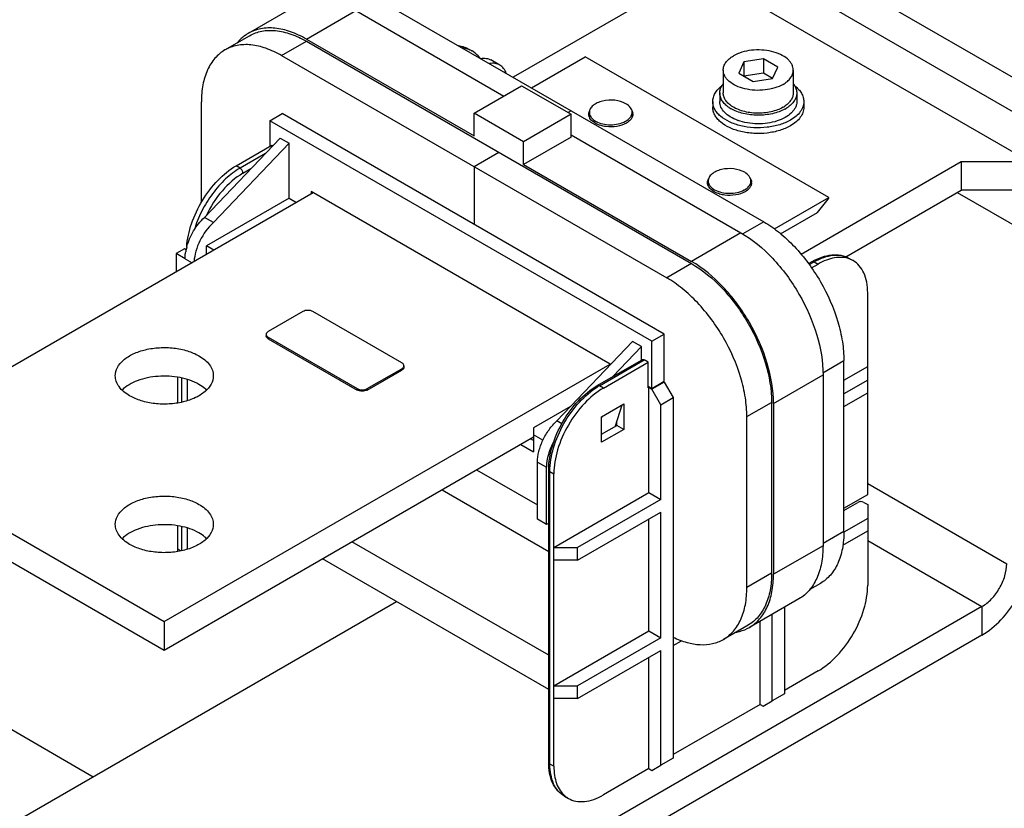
# Model space of a CAD drawing. Header units: millimetres. Extents: x 0 to 1980, y 0 to 1400.
# Tile 5 of 58: x 489 to 629, y 684 to 797. Entities that reach past the tile are written whole.
import ezdxf

# ---------------------------------------------------------------- set-up
doc = ezdxf.new("R2010")
doc.units = ezdxf.units.MM
doc.header["$LTSCALE"] = 108.9
doc.layers.get('0').update_dxf_attribs({"linetype": 'CONTINUOUS'})
doc.layers.add('002_AXIS', color=7, linetype='CONTINUOUS')

msp = doc.modelspace()

# ---------------------------------------------------------------- linework, layer by layer
at = {"color": 9, "linetype": 'CONTINUOUS'}
for p, q in [((958.6, 599.03), (510.29, 857.86)), ((956.47, 595.36), (508.17, 854.18)), ((529.61, 793.93), (536.68, 798.01)), ((526.08, 791.58), (529.61, 793.62)), ((523.78, 777.6), (520.14, 775.49)), ((520.14, 775.49), (519.57, 775.82)), ((520.56, 774.76), (521.7, 775.42)), ((622.6, 772.02), (636.74, 763.86)), ((594.95, 767.82), (591.95, 766.09)), ((591.69, 766.25), (584.62, 762.17)), ((512.29, 762.55), (513.28, 761.98)), ((584.62, 761.86), (581.09, 759.82)), ((601.46, 761.7), (602.16, 762.1)), ((602.16, 762.1), (602.73, 761.78)), ((524.17, 751.32), (524.17, 751.12)), ((571.47, 744.38), (577.87, 748.08)), ((603.41, 746.25), (606.4, 747.98)), ((511.79, 745.5), (511.79, 742.04)), ((543.26, 746.83), (543.26, 746.63)), ((596.35, 741.86), (603.42, 745.94)), ((512.64, 742.26), (512.64, 745.28)), ((572.04, 744.06), (571.47, 744.38)), ((536.89, 743.98), (536.89, 743.77)), ((538.31, 743.98), (538.31, 743.77)), ((592.54, 739.98), (596.08, 742.02)), ((560.23, 736.02), (562.07, 734.95)), ((562.07, 736.59), (561.64, 736.83)), ((562.63, 733.48), (563.91, 732.75)), ((564.4, 690.33), (564.4, 732.14)), ((564.4, 732.14), (564.97, 731.81)), ((609.8, 730.42), (629.67, 718.95)), ((548.99, 729.52), (564.23, 720.73)), ((511.79, 724.27), (511.79, 720.81)), ((512.64, 721.04), (512.64, 724.05)), ((606.4, 723.56), (603.42, 721.84)), ((564.23, 705.87), (536.12, 722.09)), ((609.8, 722.26), (626.13, 712.83)), ((511.66, 720.78), (511.23, 721.03)), ((603.42, 721.53), (596.35, 717.45)), ((596.08, 717.6), (592.54, 715.56)), ((626.13, 712.83), (626.13, 708.74)), ((582.01, 707.27), (583.2, 707.96)), ((564.97, 690.01), (564.4, 690.33))]:
    msp.add_line(p, q, dxfattribs=at)
at = {"color": 7, "linetype": 'CONTINUOUS'}
for p, q in [((510.29, 847.24), (951.52, 592.5)), ((580.73, 800.93), (559.17, 788.47)), ((539.93, 799.58), (594.95, 767.82)), ((528.39, 798.83), (521.32, 794.75)), ((536.68, 798.01), (557.82, 785.8)), ((517.98, 792.38), (521.51, 794.42)), ((529.61, 793.93), (553.58, 780.09)), ((529.61, 793.62), (584.62, 761.86)), ((552.71, 792.56), (553.28, 792.24)), ((526.08, 791.58), (581.09, 759.82)), ((557.25, 790.22), (555.98, 790.95)), ((561.78, 786.96), (569.46, 791.39)), ((604.25, 771.31), (569.46, 791.39)), ((592.13, 790.67), (591.38, 789.06)), ((594.92, 791.11), (592.13, 790.67)), ((592.13, 790.67), (592.13, 788.63)), ((594.92, 791.11), (594.92, 789.06)), ((596.96, 789.93), (594.92, 791.11)), ((596.21, 788.32), (596.96, 789.93)), ((591.38, 789.06), (593.42, 787.89)), ((594.92, 789.06), (592.13, 788.63)), ((593.42, 787.89), (596.21, 788.32)), ((596.21, 788.32), (594.92, 789.06)), ((553.58, 783.36), (560.37, 787.27)), ((560.37, 787.27), (567.44, 783.19)), ((514.62, 770.62), (514.62, 784.96)), ((587.67, 785), (587.67, 784.19)), ((588.67, 786.23), (588.67, 785)), ((599.67, 786.23), (599.67, 785)), ((600.67, 785), (600.67, 784.19)), ((567.44, 783.7), (567, 783.45)), ((524.38, 782.27), (526.15, 783.29)), ((524.38, 782.27), (524.38, 778.59)), ((578.97, 750.75), (524.38, 782.27)), ((580.73, 751.77), (526.15, 783.29)), ((553.58, 780.09), (553.58, 783.36)), ((560.65, 779.27), (553.58, 783.36)), ((567.44, 783.19), (560.65, 779.27)), ((567.44, 779.93), (567.44, 783.19)), ((570.05, 783.45), (570.05, 782.77)), ((576.15, 783.45), (576.15, 782.77)), ((515.06, 768.45), (525.86, 779.78)), ((525.86, 779.78), (527.14, 779.04)), ((567.44, 779.93), (560.65, 776.01)), ((560.65, 776.01), (560.65, 779.27)), ((567.44, 780.25), (591.69, 766.25)), ((527.14, 779.04), (516.33, 767.72)), ((519.57, 775.82), (524.7, 778.78)), ((524.7, 778.78), (524.83, 778.7)), ((527.14, 771.21), (527.14, 779.04)), ((557.12, 777.74), (553.58, 775.7)), ((553.58, 775.7), (553.58, 767.45)), ((560.65, 776.01), (584.62, 762.17)), ((600.28, 763.22), (623.16, 776.43)), ((623.16, 776.43), (623.16, 772.35)), ((623.16, 776.43), (632.94, 776.43)), ((587.02, 773.66), (587.02, 772.97)), ((593.12, 773.66), (593.12, 772.97)), ((606.67, 762.83), (623.16, 772.35)), ((637.3, 772.35), (623.16, 772.35)), ((530.6, 771.98), (466.89, 735.2)), ((527.14, 771.21), (515.33, 764.39)), ((527.14, 771.21), (528.2, 770.59)), ((530.32, 772.14), (530.32, 771.82)), ((573.03, 747.49), (530.32, 772.14)), ((596.47, 766.82), (604.25, 771.31)), ((602.63, 769.15), (604.18, 771.07)), ((604.25, 771.26), (604.25, 771.31)), ((516.33, 767.72), (515.06, 768.45)), ((597.37, 766.11), (602.63, 769.15)), ((512.18, 763.96), (511.01, 763.29)), ((512.43, 763.82), (512.18, 763.96)), ((515.33, 763.16), (515.33, 764.39)), ((516.39, 763.78), (515.33, 764.39)), ((511.01, 763.29), (511.01, 760.67)), ((512.29, 762.55), (511.01, 763.29)), ((607.16, 762.6), (607.73, 762.27)), ((601.36, 761.84), (601.86, 762.13)), ((601.79, 761.24), (602.73, 761.78)), ((609.8, 728.87), (609.8, 757.69)), ((529.12, 755), (524.17, 752.14)), ((543.26, 747.65), (530.53, 755)), ((523.87, 751.73), (523.87, 751.53)), ((524.17, 751.32), (536.89, 743.98)), ((578.97, 750.75), (580.73, 751.77)), ((580.73, 745.04), (580.73, 751.77)), ((524.17, 751.12), (536.89, 743.77)), ((565.4, 739.38), (576.21, 750.71)), ((577.48, 749.98), (573.4, 745.7)), ((577.48, 749.98), (576.21, 750.71)), ((577.48, 748.06), (577.48, 749.98)), ((578.97, 744.02), (578.97, 750.75)), ((509.32, 710.7), (573.03, 747.49)), ((543.55, 747.24), (543.55, 747.04)), ((571.17, 744.41), (577.57, 748.11)), ((572.04, 744.06), (578.44, 747.75)), ((573.03, 747.38), (573.03, 747.49)), ((578.44, 747.75), (577.87, 748.08)), ((578.44, 744.08), (578.44, 747.75)), ((606.4, 723.56), (606.4, 747.98)), ((606.4, 745.2), (609.8, 747.16)), ((511.23, 741.93), (511.23, 745.61)), ((538.31, 743.98), (543.26, 746.83)), ((538.31, 743.77), (543.26, 746.63)), ((603.42, 745.94), (603.42, 721.53)), ((578.44, 744.32), (578.97, 744.02)), ((578.54, 744.14), (578.44, 744.08)), ((578.54, 729.12), (578.54, 744.14)), ((578.54, 744.14), (578.97, 743.89)), ((578.97, 744.02), (580.73, 745.04)), ((580.73, 744.92), (578.97, 743.89)), ((580.63, 744.98), (580.73, 744.92)), ((580.73, 744.92), (582.01, 742.71)), ((609.8, 745.2), (606.4, 743.24)), ((580.24, 741.69), (578.97, 743.89)), ((580.24, 741.69), (582.01, 742.71)), ((582.01, 742.71), (582.01, 691.19)), ((606.4, 741.44), (609.8, 743.4)), ((567.37, 741.44), (562.07, 738.38)), ((571.79, 739.95), (574.97, 741.79)), ((574.69, 741.63), (573.75, 738.6)), ((574.97, 741.79), (574.97, 738.16)), ((580.24, 728.14), (580.24, 741.69)), ((596.08, 742.02), (596.08, 717.6)), ((596.35, 741.86), (596.35, 717.45)), ((571.79, 739.76), (571.87, 740)), ((571.79, 736.32), (571.79, 739.95)), ((592.54, 715.56), (592.54, 739.98)), ((566.11, 738.97), (565.4, 739.38)), ((571.79, 737.46), (573.98, 738.73)), ((573.98, 738.73), (573.98, 739.34)), ((574.97, 738.16), (573.98, 738.73)), ((509.32, 706.62), (562.07, 737.08)), ((562.07, 738.38), (562.07, 734.95)), ((563.41, 736.63), (562.07, 737.4)), ((574.97, 738.16), (571.79, 736.32)), ((466.89, 735.2), (509.32, 710.7)), ((562.63, 725.32), (562.63, 733.48)), ((553.94, 732.38), (562.63, 727.36)), ((563.91, 724.58), (563.91, 732.75)), ((564.23, 690.58), (564.23, 732.38)), ((564.97, 690.01), (564.97, 731.81)), ((466.89, 731.12), (509.32, 706.62)), ((564.97, 721.28), (578.54, 729.12)), ((578.54, 729.12), (580.24, 728.14)), ((606.4, 726.91), (609.8, 728.87)), ((580.24, 728.14), (568.36, 721.28)), ((606.4, 726.58), (608.38, 727.73)), ((609.23, 727.73), (609.8, 727.4)), ((609.8, 727.4), (609.8, 715.89)), ((568.36, 719.48), (580.24, 726.34)), ((580.24, 708.38), (580.24, 726.34)), ((563.91, 724.58), (562.63, 725.32)), ((564.23, 724.77), (563.91, 724.58)), ((578.54, 709.36), (578.54, 725.36)), ((609.8, 725.44), (606.4, 723.48)), ((511.23, 721.03), (511.23, 724.39)), ((606.26, 721.61), (609.8, 723.64)), ((564.97, 721.28), (568.36, 721.28)), ((568.36, 719.48), (568.36, 721.28)), ((564.23, 700.99), (531.9, 719.66)), ((568.36, 719.48), (564.97, 719.48)), ((603.05, 716.15), (601.52, 715.27)), ((455.3, 713.88), (499.17, 688.52)), ((599.98, 713.94), (592.91, 709.86)), ((597.92, 712.75), (597.92, 700.37)), ((509.32, 710.7), (509.32, 706.62)), ((594.45, 698.86), (594.45, 710.75)), ((596.15, 699.35), (596.15, 711.73)), ((564.97, 701.52), (578.54, 709.36)), ((578.54, 709.36), (580.24, 708.38)), ((592.72, 710.19), (589.19, 708.15)), ((626.13, 708.74), (474.1, 620.97)), ((580.24, 708.38), (568.36, 701.52)), ((568.36, 699.72), (580.24, 706.58)), ((580.24, 690.17), (580.24, 706.58)), ((578.54, 689.68), (578.54, 705.6)), ((602.73, 703.64), (597.92, 700.86)), ((564.97, 701.52), (568.36, 701.52)), ((568.36, 699.72), (568.36, 701.52)), ((568.36, 699.72), (564.97, 699.72)), ((594.88, 698.62), (596.15, 699.35)), ((597.92, 700.37), (596.15, 699.35)), ((594.45, 698.86), (582.01, 691.68)), ((594.45, 698.86), (594.88, 698.62)), ((582.01, 691.19), (580.24, 690.17)), ((578.54, 689.68), (572.04, 685.92)), ((578.54, 689.68), (578.97, 689.43)), ((578.97, 689.43), (580.24, 690.17)), ((566.47, 685.75), (567.04, 685.43))]:
    msp.add_line(p, q, dxfattribs=at)
at = {"color": 3, "linetype": 'CONTINUOUS'}
for p, q in [((542.51, 713.53), (431.68, 649.55)), ((626.13, 712.83), (474.1, 625.05))]:
    msp.add_line(p, q, dxfattribs=at)
at = {"color": 9, "linetype": 'CONTINUOUS'}
for centre, radius, start, end in [((551.57, 789.24), 3.45, 69.6807, 70.8747), ((551.59, 789.31), 3.37, 60.036, 69.6981), ((576.27, 736.08), 9.59, 120.0053, 121.4)]:
    msp.add_arc(centre, radius, start, end, dxfattribs=at)
at = {"color": 7, "linetype": 'CONTINUOUS'}
for centre, radius, start, end in [((551.05, 788.64), 4.25, 37.3373, 38.4672), ((592.75, 788.26), 4.93, 236.0628, 240.0194), ((592.68, 787.77), 4.12, 235.0787, 235.9442), ((595.51, 788), 4.4, 299.9452, 303.9171), ((595.66, 787.78), 4.13, 303.934, 304.9334), ((595.55, 788.32), 5.01, 298.829, 302.7699), ((573.78, 784.76), 2.95, 298.7839, 299.7984), ((575.19, 783.21), 1.06, 0.0214, 6.6178), ((593.63, 788.9), 7, 250.0956, 250.3787), ((590.75, 774.96), 2.95, 298.7839, 299.7984), ((592.16, 773.41), 1.06, 0.0214, 6.6178), ((519.37, 762.37), 7.1, 168.2294, 170.0307), ((519.85, 762.26), 7.59, 165.0209, 168.2154), ((519.16, 762.4), 6.88, 170.0381, 170.3896), ((606.01, 759.28), 3.45, 69.6679, 70.8745), ((606.04, 759.35), 3.37, 60.0358, 69.6853), ((520.33, 721.03), 9.11, 179.9901, 182.0831), ((568.77, 688.41), 3.45, 229.1266, 230.3323), ((568.73, 688.35), 3.37, 230.3149, 239.9653)]:
    msp.add_arc(centre, radius, start, end, dxfattribs=at)
for points, knots in [([(521.32, 794.75), (521.18, 794.67), (520.6, 794.3), (520.1, 793.83), (519.77, 793.44)], [0, 0, 0, 0, 0.247151, 1, 1, 1, 1]), ([(529.61, 793.93), (528.88, 794.35), (527.44, 795.04), (525.21, 795.57), (523.12, 795.52), (521.87, 795.07), (521.32, 794.75)], [0, 0, 0, 0, 0.289808, 0.549044, 0.782228, 1, 1, 1, 1]), ([(521.51, 794.42), (522.05, 794.73), (523.27, 795.18), (525.31, 795.23), (527.49, 794.7), (528.9, 794.03), (529.61, 793.62)], [0, 0, 0, 0, 0.217772, 0.450956, 0.710192, 1, 1, 1, 1]), ([(517.98, 792.38), (517.44, 792.07), (516.44, 791.23), (515.38, 789.49), (514.74, 787.35), (514.62, 785.78), (514.62, 784.96)], [0, 0, 0, 0, 0.217772, 0.450954, 0.71019, 1, 1, 1, 1]), ([(526.08, 791.58), (525.36, 791.99), (523.95, 792.66), (521.78, 793.19), (519.74, 793.13), (518.51, 792.69), (517.98, 792.38)], [0, 0, 0, 0, 0.289809, 0.549045, 0.782227, 1, 1, 1, 1]), ([(551.35, 793), (551.47, 792.99), (551.94, 792.91), (552.4, 792.74), (552.71, 792.56)], [0, 0, 0, 0, 0.256904, 1, 1, 1, 1]), ([(554.37, 791.28), (554.3, 791.38), (553.98, 791.75), (553.59, 792.05), (553.28, 792.24)], [0, 0, 0, 0, 0.253768, 1, 1, 1, 1]), ([(554.52, 791.17), (554.77, 791.21), (555.28, 791.23), (555.77, 791.07), (555.98, 790.95)], [0, 0, 0, 0, 0.521604, 1, 1, 1, 1]), ([(557.25, 790.22), (557.04, 790.34), (556.56, 790.5), (556.05, 790.48), (555.79, 790.43)], [0, 0, 0, 0, 0.478396, 1, 1, 1, 1]), ([(558.17, 789.05), (558.08, 789.3), (557.85, 789.75), (557.46, 790.1), (557.25, 790.22)], [0, 0, 0, 0, 0.521577, 1, 1, 1, 1]), ([(587.67, 785), (587.67, 785.21), (587.73, 785.62), (587.99, 786.22), (588.41, 786.78), (588.77, 787.1), (588.97, 787.25)], [0, 0, 0, 0, 0.22581, 0.462615, 0.718996, 1, 1, 1, 1]), ([(588.67, 786.23), (588.67, 786.4), (588.72, 786.76), (588.87, 787.1), (588.96, 787.25)], [0, 0, 0, 0, 0.487621, 1, 1, 1, 1]), ([(588.96, 787.25), (588.98, 787.28), (589.04, 787.38), (589.11, 787.48), (589.17, 787.55)], [0, 0, 0, 0, 0.245105, 1, 1, 1, 1]), ([(599.17, 787.55), (599.19, 787.53), (599.26, 787.43), (599.33, 787.33), (599.38, 787.25)], [0, 0, 0, 0, 0.255249, 1, 1, 1, 1]), ([(599.37, 787.25), (599.57, 787.1), (599.93, 786.78), (600.35, 786.22), (600.61, 785.62), (600.67, 785.21), (600.67, 785)], [0, 0, 0, 0, 0.280991, 0.537367, 0.774179, 1, 1, 1, 1]), ([(599.38, 787.25), (599.47, 787.1), (599.62, 786.76), (599.67, 786.4), (599.67, 786.23)], [0, 0, 0, 0, 0.512368, 1, 1, 1, 1]), ([(575.25, 784.7), (574.78, 784.97), (573.65, 785.28), (572.23, 785.2), (571.18, 784.85), (570.57, 784.48), (570.15, 784.01), (570.05, 783.63), (570.05, 783.45)], [0, 0, 0, 0, 0.269871, 0.561315, 0.69546, 0.813138, 0.912853, 1, 1, 1, 1]), ([(598.77, 782.35), (598.28, 782.07), (597.2, 781.62), (595.42, 781.27), (593.54, 781.22), (591.71, 781.47), (590.09, 782.02), (588.95, 782.71), (588.29, 783.37), (587.94, 783.89), (587.72, 784.44), (587.67, 784.82), (587.67, 785)], [0, 0, 0, 0, 0.12868, 0.270273, 0.41743, 0.561777, 0.695448, 0.812713, 0.864678, 0.912511, 0.957141, 1, 1, 1, 1]), ([(589.99, 784.16), (589.79, 784.3), (589.43, 784.59), (589, 785.1), (588.73, 785.65), (588.67, 786.04), (588.67, 786.23)], [0, 0, 0, 0, 0.285171, 0.542821, 0.777896, 1, 1, 1, 1]), ([(591.25, 782.31), (590.88, 782.45), (590.2, 782.76), (589.36, 783.4), (588.88, 784.05), (588.7, 784.6), (588.67, 784.87), (588.67, 785)], [0, 0, 0, 0, 0.300322, 0.56432, 0.793016, 0.898077, 1, 1, 1, 1]), ([(590.32, 784.39), (590.14, 784.51), (589.83, 784.77), (589.45, 785.23), (589.22, 785.72), (589.17, 786.06), (589.17, 786.23)], [0, 0, 0, 0, 0.2841, 0.541411, 0.776928, 1, 1, 1, 1]), ([(599.67, 785), (599.67, 784.86), (599.64, 784.58), (599.49, 784.16), (599.24, 783.76), (598.78, 783.23), (597.99, 782.67), (596.82, 782.18), (595.48, 781.88), (594.05, 781.79), (592.63, 781.92), (591.71, 782.15), (591.28, 782.3)], [0, 0, 0, 0, 0.042889, 0.087231, 0.134248, 0.184802, 0.297825, 0.426605, 0.567413, 0.714413, 0.860838, 1, 1, 1, 1]), ([(599.17, 786.23), (599.17, 786.06), (599.12, 785.72), (598.88, 785.23), (598.51, 784.77), (598.2, 784.51), (598.02, 784.39)], [0, 0, 0, 0, 0.223079, 0.458595, 0.715886, 1, 1, 1, 1]), ([(599.67, 786.23), (599.67, 786.03), (599.6, 785.63), (599.32, 785.06), (598.86, 784.54), (598.48, 784.25), (598.27, 784.11)], [0, 0, 0, 0, 0.220822, 0.45532, 0.713431, 1, 1, 1, 1]), ([(600.67, 785), (600.67, 784.76), (600.58, 784.24), (600.19, 783.52), (599.57, 782.87), (599.05, 782.52), (598.77, 782.35)], [0, 0, 0, 0, 0.217771, 0.450952, 0.710191, 1, 1, 1, 1]), ([(576.15, 783.45), (576.15, 783.69), (575.94, 784.22), (575.51, 784.55), (575.25, 784.7)], [0, 0, 0, 0, 0.449187, 1, 1, 1, 1]), ([(576.1, 783.76), (576.12, 783.72), (576.19, 783.59), (576.23, 783.44), (576.24, 783.33)], [0, 0, 0, 0, 0.258974, 1, 1, 1, 1]), ([(598.77, 781.53), (598.28, 781.26), (597.2, 780.81), (595.42, 780.45), (593.54, 780.4), (591.71, 780.66), (590.09, 781.2), (588.95, 781.89), (588.29, 782.56), (587.94, 783.08), (587.72, 783.62), (587.67, 784), (587.67, 784.19)], [0, 0, 0, 0, 0.12868, 0.270273, 0.41743, 0.561777, 0.695448, 0.812713, 0.864678, 0.912511, 0.957141, 1, 1, 1, 1]), ([(597.97, 783.93), (597.7, 783.79), (597.12, 783.53), (595.84, 783.15), (594.11, 782.98), (592.38, 783.18), (591.12, 783.56), (590.54, 783.83), (590.28, 783.98)], [0, 0, 0, 0, 0.115126, 0.238913, 0.501408, 0.763134, 0.886022, 1, 1, 1, 1]), ([(597.71, 784.19), (597.45, 784.04), (596.89, 783.78), (595.65, 783.42), (593.98, 783.27), (592.32, 783.49), (591.13, 783.91), (590.6, 784.2), (590.37, 784.35)], [0, 0, 0, 0, 0.11531, 0.240035, 0.505144, 0.767406, 0.888839, 1, 1, 1, 1]), ([(600.67, 784.19), (600.67, 783.94), (600.58, 783.42), (600.19, 782.71), (599.57, 782.06), (599.05, 781.7), (598.77, 781.53)], [0, 0, 0, 0, 0.217771, 0.450952, 0.710191, 1, 1, 1, 1]), ([(570.04, 782.77), (570.03, 782.8), (569.97, 782.94), (569.95, 783.1), (569.95, 783.21)], [0, 0, 0, 0, 0.256877, 1, 1, 1, 1]), ([(570.05, 783.45), (570.05, 783.4), (570.06, 783.19), (570.15, 782.98), (570.24, 782.84)], [0, 0, 0, 0, 0.242389, 1, 1, 1, 1]), ([(575.33, 781.92), (574.91, 781.68), (573.94, 781.38), (572.67, 781.36), (571.68, 781.56), (570.86, 781.87), (570.34, 782.27), (570.13, 782.59)], [0, 0, 0, 0, 0.254215, 0.533599, 0.66893, 0.794023, 1, 1, 1, 1]), ([(570.24, 782.84), (570.28, 782.78), (570.47, 782.53), (570.73, 782.33), (570.94, 782.21)], [0, 0, 0, 0, 0.228278, 1, 1, 1, 1]), ([(570.94, 782.21), (571.57, 781.84), (573.06, 781.55), (574.56, 781.83), (575.2, 782.18)], [0, 0, 0, 0, 0.498412, 1, 1, 1, 1]), ([(575.25, 782.2), (575.32, 782.25), (575.59, 782.41), (575.82, 782.64), (575.95, 782.83)], [0, 0, 0, 0, 0.273806, 1, 1, 1, 1]), ([(576.06, 782.59), (576.02, 782.53), (575.82, 782.26), (575.55, 782.05), (575.33, 781.92)], [0, 0, 0, 0, 0.22782, 1, 1, 1, 1]), ([(575.95, 782.83), (575.98, 782.88), (576.09, 783.07), (576.15, 783.29), (576.15, 783.45)], [0, 0, 0, 0, 0.263988, 1, 1, 1, 1]), ([(576.25, 783.21), (576.25, 783.1), (576.22, 782.94), (576.17, 782.8), (576.15, 782.77)], [0, 0, 0, 0, 0.743145, 1, 1, 1, 1]), ([(512.52, 764.22), (512.59, 765.35), (513.12, 767.68), (514.66, 770.93), (516.81, 773.77), (518.62, 775.27), (519.57, 775.82)], [0, 0, 0, 0, 0.241942, 0.504745, 0.764993, 1, 1, 1, 1]), ([(592.23, 774.9), (591.75, 775.17), (590.63, 775.48), (589.2, 775.41), (588.15, 775.06), (587.54, 774.68), (587.12, 774.21), (587.02, 773.83), (587.02, 773.66)], [0, 0, 0, 0, 0.269871, 0.561315, 0.69546, 0.813138, 0.912853, 1, 1, 1, 1]), ([(587.02, 773.66), (587.02, 773.6), (587.03, 773.39), (587.12, 773.18), (587.21, 773.05)], [0, 0, 0, 0, 0.242389, 1, 1, 1, 1]), ([(593.12, 773.66), (593.12, 773.89), (592.91, 774.42), (592.48, 774.75), (592.23, 774.9)], [0, 0, 0, 0, 0.449187, 1, 1, 1, 1]), ([(592.92, 773.03), (592.95, 773.08), (593.06, 773.27), (593.12, 773.49), (593.12, 773.66)], [0, 0, 0, 0, 0.263988, 1, 1, 1, 1]), ([(593.07, 773.96), (593.09, 773.93), (593.16, 773.79), (593.2, 773.64), (593.21, 773.53)], [0, 0, 0, 0, 0.258974, 1, 1, 1, 1]), ([(587.01, 772.97), (587, 773), (586.94, 773.15), (586.92, 773.3), (586.92, 773.41)], [0, 0, 0, 0, 0.256877, 1, 1, 1, 1]), ([(592.3, 772.12), (591.88, 771.89), (590.91, 771.58), (589.64, 771.56), (588.65, 771.77), (587.84, 772.08), (587.31, 772.47), (587.1, 772.8)], [0, 0, 0, 0, 0.254215, 0.533599, 0.66893, 0.794023, 1, 1, 1, 1]), ([(587.21, 773.05), (587.25, 772.98), (587.44, 772.73), (587.7, 772.53), (587.91, 772.41)], [0, 0, 0, 0, 0.228278, 1, 1, 1, 1]), ([(587.91, 772.41), (588.54, 772.05), (590.04, 771.75), (591.53, 772.03), (592.17, 772.38)], [0, 0, 0, 0, 0.498412, 1, 1, 1, 1]), ([(592.22, 772.41), (592.29, 772.45), (592.56, 772.62), (592.8, 772.84), (592.92, 773.03)], [0, 0, 0, 0, 0.273806, 1, 1, 1, 1]), ([(593.03, 772.8), (592.99, 772.73), (592.79, 772.46), (592.52, 772.25), (592.3, 772.12)], [0, 0, 0, 0, 0.22782, 1, 1, 1, 1]), ([(593.22, 773.41), (593.22, 773.3), (593.19, 773.15), (593.14, 773), (593.12, 772.97)], [0, 0, 0, 0, 0.743145, 1, 1, 1, 1]), ([(604.18, 771.07), (604.19, 771.09), (604.22, 771.14), (604.25, 771.21), (604.25, 771.26)], [0, 0, 0, 0, 0.26296, 1, 1, 1, 1]), ([(512.52, 764.23), (512.74, 765.03), (513.41, 766.57), (514.45, 767.89), (515.06, 768.45)], [0, 0, 0, 0, 0.502227, 1, 1, 1, 1]), ([(516.33, 767.72), (515.54, 766.99), (514.57, 765.64), (513.79, 763.67), (513.6, 762.64), (513.57, 762.15)], [0, 0, 0, 0, 0.50977, 0.764927, 1, 1, 1, 1]), ([(594.95, 767.82), (595.73, 767.37), (597.28, 766.28), (600.18, 763.56), (603.24, 759.38), (605.34, 754.64), (606.24, 750.77), (606.4, 748.88), (606.4, 747.98)], [0, 0, 0, 0, 0.11426, 0.237537, 0.499999, 0.762461, 0.885739, 1, 1, 1, 1]), ([(591.69, 766.25), (593.36, 765.29), (596.51, 762.64), (600.19, 757.61), (602.7, 751.92), (603.42, 747.87), (603.42, 745.94)], [0, 0, 0, 0, 0.237217, 0.499999, 0.762781, 1, 1, 1, 1]), ([(512.29, 762.55), (512.29, 762.63), (512.29, 762.97), (512.33, 763.3), (512.38, 763.55)], [0, 0, 0, 0, 0.240872, 1, 1, 1, 1]), ([(601.86, 762.13), (602.31, 762.39), (603.21, 762.82), (604.62, 763.15), (605.97, 763.11), (606.8, 762.81), (607.16, 762.6)], [0, 0, 0, 0, 0.279912, 0.535863, 0.773047, 1, 1, 1, 1]), ([(607.14, 762.54), (606.83, 762.65), (606.13, 762.78), (605.02, 762.7), (603.86, 762.36), (603.11, 762), (602.73, 761.78)], [0, 0, 0, 0, 0.218714, 0.454812, 0.714503, 1, 1, 1, 1]), ([(596.35, 741.86), (596.35, 743.78), (595.63, 747.84), (593.11, 753.53), (589.44, 758.56), (586.29, 761.21), (584.62, 762.17)], [0, 0, 0, 0, 0.237219, 0.500001, 0.762783, 1, 1, 1, 1]), ([(584.62, 761.86), (586.25, 760.92), (589.33, 758.33), (592.92, 753.42), (595.37, 747.85), (596.08, 743.89), (596.08, 742.02)], [0, 0, 0, 0, 0.237217, 0.499999, 0.762781, 1, 1, 1, 1]), ([(609.8, 757.69), (609.8, 758.2), (609.72, 759.16), (609.33, 760.49), (608.67, 761.56), (608.06, 762.08), (607.73, 762.27)], [0, 0, 0, 0, 0.289801, 0.549051, 0.782229, 1, 1, 1, 1]), ([(592.54, 739.98), (592.54, 740.88), (592.38, 742.77), (591.48, 746.63), (589.39, 751.38), (586.32, 755.56), (583.42, 758.28), (581.87, 759.36), (581.09, 759.82)], [0, 0, 0, 0, 0.114261, 0.237539, 0.500001, 0.762463, 0.88574, 1, 1, 1, 1]), ([(530.53, 755), (530.43, 755.06), (530.2, 755.14), (529.82, 755.18), (529.45, 755.14), (529.22, 755.06), (529.12, 755)], [0, 0, 0, 0, 0.237227, 0.500001, 0.762774, 1, 1, 1, 1]), ([(524.17, 752.14), (524.12, 752.12), (524.04, 752.06), (523.95, 751.96), (523.89, 751.85), (523.87, 751.77), (523.87, 751.73)], [0, 0, 0, 0, 0.289772, 0.549068, 0.782223, 1, 1, 1, 1]), ([(523.87, 751.73), (523.87, 751.72), (523.88, 751.65), (523.9, 751.59), (523.92, 751.55)], [0, 0, 0, 0, 0.243794, 1, 1, 1, 1]), ([(524.17, 751.12), (524.12, 751.15), (524.04, 751.2), (523.95, 751.3), (523.89, 751.41), (523.87, 751.49), (523.87, 751.53)], [0, 0, 0, 0, 0.289773, 0.549069, 0.782224, 1, 1, 1, 1]), ([(523.92, 751.55), (523.94, 751.53), (524, 751.44), (524.09, 751.37), (524.17, 751.32)], [0, 0, 0, 0, 0.226603, 1, 1, 1, 1]), ([(502.32, 745.81), (502.32, 746.22), (502.56, 747.09), (503.51, 748.17), (504.92, 749.03), (506.67, 749.62), (508.64, 749.89), (510.66, 749.84), (512.58, 749.45), (513.75, 748.97), (514.27, 748.67)], [0, 0, 0, 0, 0.08693, 0.186399, 0.303787, 0.4376, 0.582101, 0.729422, 0.871166, 1, 1, 1, 1]), ([(514.27, 748.67), (514.85, 748.34), (515.63, 747.72), (516.22, 746.64), (516.32, 746.08), (516.32, 745.81)], [0, 0, 0, 0, 0.547708, 0.78156, 1, 1, 1, 1]), ([(543.55, 747.24), (543.55, 747.28), (543.54, 747.36), (543.48, 747.47), (543.38, 747.57), (543.3, 747.62), (543.26, 747.65)], [0, 0, 0, 0, 0.217776, 0.450931, 0.710227, 1, 1, 1, 1]), ([(543.26, 746.83), (543.28, 746.85), (543.38, 746.91), (543.46, 746.99), (543.5, 747.06)], [0, 0, 0, 0, 0.276291, 1, 1, 1, 1]), ([(543.55, 747.04), (543.55, 747), (543.54, 746.92), (543.48, 746.81), (543.38, 746.71), (543.3, 746.65), (543.26, 746.63)], [0, 0, 0, 0, 0.217777, 0.450932, 0.710228, 1, 1, 1, 1]), ([(543.5, 747.06), (543.51, 747.08), (543.54, 747.13), (543.55, 747.2), (543.55, 747.24)], [0, 0, 0, 0, 0.260947, 1, 1, 1, 1]), ([(577.57, 748.11), (577.59, 748.12), (577.69, 748.16), (577.8, 748.12), (577.87, 748.08)], [0, 0, 0, 0, 0.220828, 1, 1, 1, 1]), ([(504.37, 742.96), (503.79, 743.29), (503.01, 743.9), (502.42, 744.99), (502.32, 745.55), (502.32, 745.81)], [0, 0, 0, 0, 0.547708, 0.78156, 1, 1, 1, 1]), ([(514.27, 744.59), (513.44, 745.06), (511.5, 745.71), (508.46, 745.87), (505.57, 745.3), (503.88, 744.37), (503.28, 743.77)], [0, 0, 0, 0, 0.246293, 0.518408, 0.780142, 1, 1, 1, 1]), ([(516.32, 745.81), (516.32, 745.41), (516.07, 744.54), (515.12, 743.45), (513.72, 742.6), (511.96, 742.01), (509.99, 741.73), (507.97, 741.79), (506.06, 742.17), (504.89, 742.66), (504.37, 742.96)], [0, 0, 0, 0, 0.08693, 0.186399, 0.303787, 0.4376, 0.582101, 0.729422, 0.871166, 1, 1, 1, 1]), ([(515.36, 743.77), (515.28, 743.85), (514.94, 744.16), (514.57, 744.41), (514.27, 744.59)], [0, 0, 0, 0, 0.237237, 1, 1, 1, 1]), ([(564.23, 732.38), (564.23, 733.53), (564.65, 735.93), (566.13, 739.3), (568.31, 742.27), (570.18, 743.84), (571.17, 744.41)], [0, 0, 0, 0, 0.238374, 0.500002, 0.761629, 1, 1, 1, 1]), ([(536.89, 743.98), (536.99, 743.92), (537.23, 743.83), (537.6, 743.79), (537.97, 743.83), (538.21, 743.92), (538.31, 743.98)], [0, 0, 0, 0, 0.237227, 0.500001, 0.762774, 1, 1, 1, 1]), ([(538.31, 743.77), (538.21, 743.71), (537.97, 743.63), (537.6, 743.59), (537.23, 743.63), (536.99, 743.71), (536.89, 743.77)], [0, 0, 0, 0, 0.237226, 0.499999, 0.762773, 1, 1, 1, 1]), ([(572.04, 744.06), (571.03, 743.48), (569.13, 741.88), (566.92, 738.85), (565.4, 735.41), (564.97, 732.97), (564.97, 731.81)], [0, 0, 0, 0, 0.237218, 0.499998, 0.762779, 1, 1, 1, 1]), ([(562.63, 733.48), (562.63, 734), (562.79, 735.08), (563.36, 736.65), (564.23, 738.13), (564.99, 739), (565.4, 739.38)], [0, 0, 0, 0, 0.23047, 0.484788, 0.747143, 1, 1, 1, 1]), ([(564.98, 736.47), (564.65, 735.87), (564.13, 734.67), (563.91, 733.37), (563.91, 732.75)], [0, 0, 0, 0, 0.525523, 1, 1, 1, 1]), ([(502.32, 724.58), (502.32, 724.99), (502.56, 725.86), (503.51, 726.94), (504.92, 727.8), (506.67, 728.39), (508.64, 728.66), (510.66, 728.61), (512.58, 728.23), (513.75, 727.74), (514.27, 727.44)], [0, 0, 0, 0, 0.08693, 0.186399, 0.303787, 0.4376, 0.582101, 0.729422, 0.871166, 1, 1, 1, 1]), ([(514.27, 727.44), (514.85, 727.11), (515.63, 726.49), (516.22, 725.41), (516.32, 724.85), (516.32, 724.58)], [0, 0, 0, 0, 0.547708, 0.78156, 1, 1, 1, 1]), ([(609.23, 727.73), (609.11, 727.8), (608.81, 727.86), (608.51, 727.8), (608.38, 727.73)], [0, 0, 0, 0, 0.500001, 1, 1, 1, 1]), ([(504.37, 721.73), (503.79, 722.06), (503.01, 722.68), (502.42, 723.76), (502.32, 724.32), (502.32, 724.58)], [0, 0, 0, 0, 0.547708, 0.78156, 1, 1, 1, 1]), ([(514.27, 723.36), (513.44, 723.84), (511.5, 724.48), (508.46, 724.64), (505.57, 724.07), (503.88, 723.14), (503.28, 722.54)], [0, 0, 0, 0, 0.246293, 0.518408, 0.780142, 1, 1, 1, 1]), ([(516.32, 724.58), (516.32, 724.18), (516.07, 723.31), (515.12, 722.22), (513.72, 721.37), (511.96, 720.78), (509.99, 720.5), (507.97, 720.56), (506.06, 720.94), (504.89, 721.43), (504.37, 721.73)], [0, 0, 0, 0, 0.08693, 0.186399, 0.303787, 0.4376, 0.582101, 0.729422, 0.871166, 1, 1, 1, 1]), ([(515.36, 722.54), (515.28, 722.62), (514.94, 722.93), (514.57, 723.19), (514.27, 723.36)], [0, 0, 0, 0, 0.237237, 1, 1, 1, 1]), ([(606.4, 723.56), (606.4, 722.74), (606.28, 721.18), (605.65, 719.04), (604.58, 717.3), (603.58, 716.46), (603.05, 716.15)], [0, 0, 0, 0, 0.28981, 0.549046, 0.782228, 1, 1, 1, 1]), ([(603.42, 721.53), (603.42, 720.69), (603.29, 719.09), (602.64, 716.9), (601.56, 715.12), (600.53, 714.26), (599.98, 713.94)], [0, 0, 0, 0, 0.289809, 0.549046, 0.782229, 1, 1, 1, 1]), ([(626.13, 708.74), (627.13, 709.32), (629.03, 710.92), (631.25, 713.95), (632.77, 717.39), (633.2, 719.83), (633.2, 720.99)], [0, 0, 0, 0, 0.237217, 0.499998, 0.762781, 1, 1, 1, 1]), ([(596.08, 717.6), (596.08, 716.78), (595.96, 715.22), (595.32, 713.08), (594.26, 711.34), (593.26, 710.5), (592.72, 710.19)], [0, 0, 0, 0, 0.289809, 0.549046, 0.782229, 1, 1, 1, 1]), ([(592.91, 709.86), (593.46, 710.17), (594.48, 711.03), (595.57, 712.82), (596.22, 715.01), (596.35, 716.61), (596.35, 717.45)], [0, 0, 0, 0, 0.217771, 0.450954, 0.710191, 1, 1, 1, 1]), ([(589.19, 708.15), (589.72, 708.45), (590.72, 709.29), (591.79, 711.04), (592.42, 713.18), (592.54, 714.74), (592.54, 715.56)], [0, 0, 0, 0, 0.217772, 0.450954, 0.71019, 1, 1, 1, 1]), ([(602.73, 703.64), (603.73, 704.22), (605.63, 705.82), (607.85, 708.85), (609.36, 712.28), (609.8, 714.73), (609.8, 715.89)], [0, 0, 0, 0, 0.237218, 0.499998, 0.762779, 1, 1, 1, 1]), ([(591, 709.18), (591.17, 709.2), (591.84, 709.35), (592.48, 709.61), (592.91, 709.86)], [0, 0, 0, 0, 0.255122, 1, 1, 1, 1]), ([(582.01, 708.46), (582.65, 708.15), (583.91, 707.66), (585.83, 707.32), (587.63, 707.45), (588.71, 707.87), (589.19, 708.15)], [0, 0, 0, 0, 0.285026, 0.542594, 0.777737, 1, 1, 1, 1]), ([(566.47, 685.75), (566.11, 685.96), (565.43, 686.53), (564.72, 687.68), (564.31, 689.06), (564.23, 690.06), (564.23, 690.58)], [0, 0, 0, 0, 0.226951, 0.464135, 0.720087, 1, 1, 1, 1]), ([(564.97, 690.01), (564.97, 689.57), (565.02, 688.73), (565.31, 687.55), (565.8, 686.56), (566.26, 686.02), (566.52, 685.8)], [0, 0, 0, 0, 0.285498, 0.54519, 0.781288, 1, 1, 1, 1]), ([(567.04, 685.43), (567.37, 685.24), (568.13, 684.96), (569.38, 684.93), (570.73, 685.25), (571.6, 685.67), (572.04, 685.92)], [0, 0, 0, 0, 0.217772, 0.450951, 0.7102, 1, 1, 1, 1])]:
    msp.add_open_spline(points, degree=3, knots=knots, dxfattribs=at)
at = {"color": 9, "linetype": 'CONTINUOUS'}
for points, knots in [([(552.7, 792.5), (552.63, 792.52), (552.38, 792.6), (552.11, 792.65), (551.91, 792.68)], [0, 0, 0, 0, 0.246271, 1, 1, 1, 1]), ([(520.14, 775.49), (519.39, 775.06), (517.96, 773.96), (516.12, 771.86), (514.6, 769.4), (513.87, 767.59), (513.6, 766.67)], [0, 0, 0, 0, 0.229077, 0.481127, 0.743077, 1, 1, 1, 1]), ([(520.56, 774.76), (520.56, 774.9), (520.46, 775.19), (520.26, 775.42), (520.14, 775.49)], [0, 0, 0, 0, 0.500001, 1, 1, 1, 1]), ([(520.56, 774.76), (519.44, 774.11), (517.38, 772.27), (515.89, 769.97), (515.28, 768.69)], [0, 0, 0, 0, 0.475139, 1, 1, 1, 1]), ([(602.16, 762.1), (602.6, 762.36), (603.47, 762.77), (604.81, 763.09), (606.07, 763.06), (606.83, 762.79), (607.16, 762.6)], [0, 0, 0, 0, 0.289798, 0.549047, 0.782227, 1, 1, 1, 1]), ([(601.86, 762.13), (601.88, 762.14), (601.98, 762.18), (602.09, 762.14), (602.16, 762.1)], [0, 0, 0, 0, 0.220859, 1, 1, 1, 1]), ([(564.4, 732.14), (564.4, 733.27), (564.82, 735.67), (566.29, 739.05), (568.44, 742.06), (570.29, 743.67), (571.27, 744.27)], [0, 0, 0, 0, 0.236384, 0.498226, 0.761026, 1, 1, 1, 1]), ([(571.47, 744.38), (571.45, 744.4), (571.35, 744.44), (571.23, 744.45), (571.17, 744.41)], [0, 0, 0, 0, 0.294963, 1, 1, 1, 1]), ([(564.23, 732.38), (564.23, 732.36), (564.24, 732.25), (564.33, 732.18), (564.4, 732.14)], [0, 0, 0, 0, 0.220857, 1, 1, 1, 1]), ([(564.4, 690.33), (564.37, 690.35), (564.29, 690.4), (564.23, 690.5), (564.23, 690.58)], [0, 0, 0, 0, 0.294966, 1, 1, 1, 1]), ([(566.47, 685.75), (566.14, 685.94), (565.52, 686.46), (564.87, 687.54), (564.48, 688.86), (564.4, 689.83), (564.4, 690.33)], [0, 0, 0, 0, 0.217772, 0.450951, 0.7102, 1, 1, 1, 1])]:
    msp.add_open_spline(points, degree=3, knots=knots, dxfattribs=at)
at = {"color": 7, "linetype": 'CONTINUOUS'}
for points in [[(569.95, 783.21), (569.95, 783.32), (569.96, 783.42), (570, 783.53)], [(570, 783.53), (570.02, 783.6), (570.05, 783.67), (570.09, 783.74)], [(570.13, 782.59), (570.1, 782.65), (570.07, 782.71), (570.04, 782.77)], [(576.15, 782.77), (576.13, 782.71), (576.1, 782.65), (576.06, 782.59)], [(586.92, 773.41), (586.92, 773.52), (586.94, 773.63), (586.97, 773.73)], [(586.97, 773.73), (586.99, 773.8), (587.02, 773.87), (587.06, 773.94)], [(587.1, 772.8), (587.07, 772.85), (587.04, 772.91), (587.01, 772.97)], [(593.12, 772.97), (593.1, 772.91), (593.07, 772.85), (593.03, 772.8)]]:
    msp.add_open_spline(points, degree=3, dxfattribs=at)
at = {"color": 3, "linetype": 'CONTINUOUS'}
msp.add_open_spline([(626.13, 712.83), (626.63, 713.12), (627.58, 713.92), (628.69, 715.43), (629.45, 717.15), (629.67, 718.37), (629.67, 718.95)], degree=3, knots=[0, 0, 0, 0, 0.237217, 0.499998, 0.76278, 1, 1, 1, 1], dxfattribs=at)
at = {"layer": '002_AXIS', "color": 7, "linetype": 'CONTINUOUS'}
for p, q in [((589.17, 789.5), (589.17, 786.23)), ((599.17, 789.5), (599.17, 786.23))]:
    msp.add_line(p, q, dxfattribs=at)
for points, knots in [([(599.17, 789.5), (599.17, 789.64), (599.13, 789.93), (598.96, 790.35), (598.69, 790.75), (598.18, 791.26), (597.31, 791.79), (596.06, 792.21), (594.65, 792.41), (593.21, 792.37), (591.84, 792.1), (591, 791.75), (590.63, 791.54)], [0, 0, 0, 0, 0.04286, 0.087489, 0.135322, 0.187287, 0.304552, 0.438223, 0.58257, 0.729727, 0.871319, 1, 1, 1, 1]), ([(589.17, 789.5), (589.17, 789.69), (589.24, 790.08), (589.54, 790.64), (590.02, 791.14), (590.41, 791.41), (590.63, 791.54)], [0, 0, 0, 0, 0.217771, 0.450953, 0.71019, 1, 1, 1, 1]), ([(597.71, 787.45), (597.34, 787.24), (596.5, 786.89), (595.13, 786.62), (593.69, 786.58), (592.28, 786.78), (591.03, 787.2), (590.16, 787.73), (589.65, 788.24), (589.38, 788.64), (589.21, 789.06), (589.17, 789.35), (589.17, 789.5)], [0, 0, 0, 0, 0.128681, 0.270273, 0.41743, 0.561777, 0.695448, 0.812713, 0.864678, 0.912511, 0.95714, 1, 1, 1, 1]), ([(597.71, 787.45), (597.92, 787.58), (598.32, 787.85), (598.8, 788.35), (599.1, 788.91), (599.17, 789.3), (599.17, 789.5)], [0, 0, 0, 0, 0.28981, 0.549047, 0.782229, 1, 1, 1, 1])]:
    msp.add_open_spline(points, degree=3, knots=knots, dxfattribs=at)

doc.saveas('drawing.dxf')
